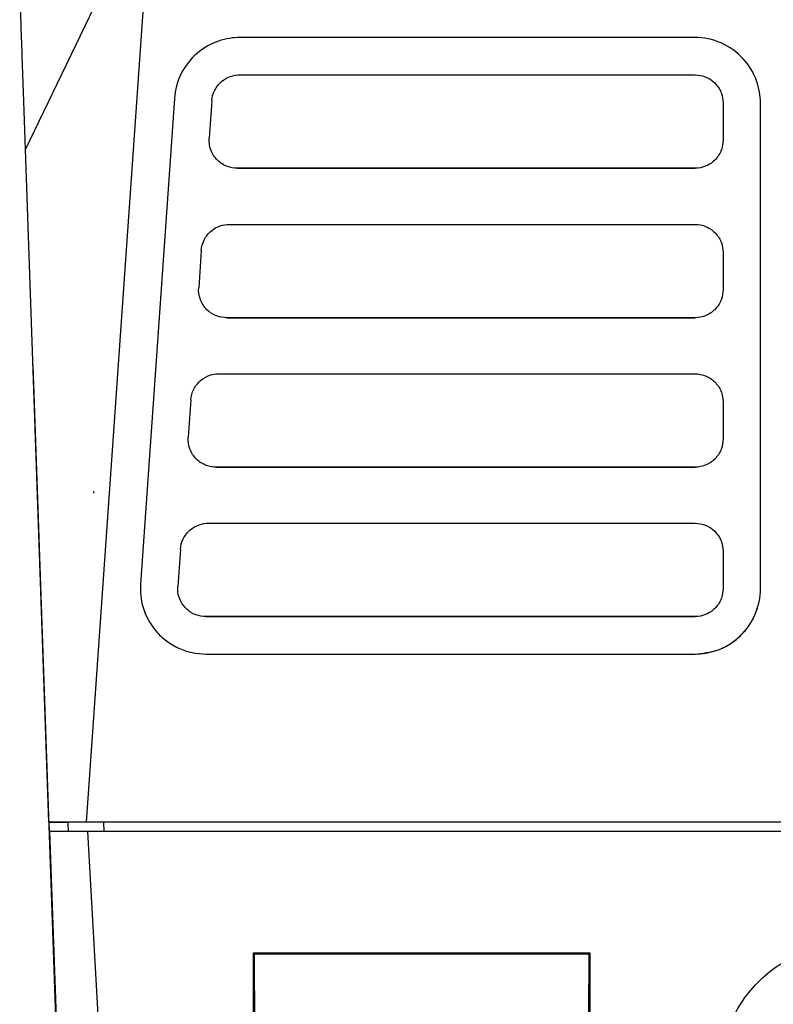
# Model space of a CAD drawing. Header units: millimetres. Extents: x 156812 to 157936, y 112087 to 113571.
# Tile 31 of 204: x 157377 to 157417, y 112425 to 112478. Entities that reach past the tile are written whole.
import ezdxf

# ---------------------------------------------------------------- set-up
doc = ezdxf.new("R2010")
doc.units = ezdxf.units.MM

msp = doc.modelspace()

# ---------------------------------------------------------------- linework, layer by layer
at = {"color": 7, "linetype": 'Continuous', "lineweight": 25}
for p, q in [((157377.427, 112471.12), (157384.181, 112485.12)), ((157380.684, 112435.12), (157384.181, 112485.12)), ((157413.252, 112477.12), (157388.89, 112477.12)), ((157388.89, 112475.12), (157413.252, 112475.12)), ((157385.399, 112473.864), (157383.581, 112447.864)), ((157387.394, 112473.725), (157387.254, 112471.725)), ((157414.752, 112473.62), (157414.752, 112471.62)), ((157416.752, 112447.62), (157416.752, 112473.62)), ((157378.684, 112435.12), (157377.427, 112471.12)), ((157413.252, 112470.12), (157388.75, 112470.12)), ((157388.75, 112470.12), (157388.75, 112470.12)), ((157388.75, 112470.12), (157413.252, 112470.12)), ((157413.252, 112470.12), (157413.252, 112470.12)), ((157388.331, 112467.12), (157413.252, 112467.12)), ((157386.834, 112465.725), (157386.694, 112463.725)), ((157414.752, 112465.62), (157414.752, 112463.62)), ((157413.252, 112462.12), (157388.191, 112462.12)), ((157388.191, 112462.12), (157388.191, 112462.12)), ((157388.191, 112462.12), (157413.252, 112462.12)), ((157413.252, 112462.12), (157413.252, 112462.12)), ((157379.871, 112401.13), (157377.831, 112459.574)), ((157387.771, 112459.12), (157413.252, 112459.12)), ((157386.275, 112457.725), (157386.135, 112455.725)), ((157414.752, 112457.62), (157414.752, 112455.62)), ((157413.252, 112454.12), (157387.631, 112454.12)), ((157387.631, 112454.12), (157387.631, 112454.12)), ((157387.631, 112454.12), (157413.252, 112454.12)), ((157413.252, 112454.12), (157413.252, 112454.12)), ((157381.085, 112452.82), (157381.094, 112452.82)), ((157381.088, 112452.73), (157381.085, 112452.82)), ((157387.212, 112451.12), (157413.252, 112451.12)), ((157385.716, 112449.725), (157385.576, 112447.725)), ((157414.752, 112449.62), (157414.752, 112447.62)), ((157413.252, 112446.12), (157387.072, 112446.12)), ((157387.072, 112446.12), (157387.072, 112446.12)), ((157387.072, 112446.12), (157413.252, 112446.12)), ((157413.252, 112446.12), (157413.252, 112446.12)), ((157387.072, 112444.12), (157413.251, 112444.12)), ((157387.072, 112444.12), (157387.072, 112444.12)), ((157387.072, 112444.12), (157413.252, 112444.12)), ((157413.251, 112444.12), (157413.252, 112444.12)), ((157380.684, 112435.12), (157378.684, 112435.12)), ((157378.684, 112435.12), (157379.719, 112435.12)), ((157378.719, 112434.62), (157378.702, 112435.12)), ((157379.747, 112435.12), (157379.719, 112435.12)), ((157427.113, 112435.12), (157380.684, 112435.12)), ((157381.601, 112435.12), (157381.627, 112434.62)), ((157378.719, 112434.62), (157382.261, 112333.213)), ((157380.743, 112434.62), (157387.13, 112322.62)), ((157427.096, 112434.62), (157380.743, 112434.62)), ((157389.63, 112428.125), (157407.63, 112428.125)), ((157389.63, 112415.134), (157389.63, 112428.125)), ((157389.63, 112428.125), (157389.682, 112428.073)), ((157389.755, 112415.258), (157389.682, 112428.073)), ((157389.682, 112428.073), (157407.579, 112428.073)), ((157407.579, 112428.073), (157407.56, 112424.817)), ((157407.579, 112428.073), (157407.63, 112428.125)), ((157407.63, 112428.125), (157407.63, 112415.134))]:
    msp.add_line(p, q, dxfattribs=at)
at = {"color": 7, "linetype": 'Continuous', "lineweight": 25, "flags": 128}
for points in [[(157381.088, 112452.73), (157381.091, 112452.78), (157381.094, 112452.82)], [(157379.72, 112434.62), (157379.705, 112435.057), (157379.703, 112435.12)]]:
    msp.add_lwpolyline(points, dxfattribs=at)
at = {"color": 7, "linetype": 'Continuous', "lineweight": 25}
for points, knots in [([(157377.427, 112471.12), (157377.419, 112471.354), (157377.403, 112471.823), (157377.379, 112472.513), (157377.355, 112473.193), (157377.332, 112473.862), (157377.309, 112474.521), (157377.286, 112475.17), (157377.264, 112475.809), (157377.242, 112476.437), (157377.22, 112477.054), (157377.199, 112477.662), (157377.178, 112478.259), (157377.158, 112478.845), (157377.137, 112479.422), (157377.124, 112479.797), (157377.118, 112479.985)], [0, 0, 0, 0, 0.071523, 0.143031, 0.214524, 0.286004, 0.357468, 0.428919, 0.500354, 0.571776, 0.643183, 0.714575, 0.785953, 0.857316, 0.928665, 1, 1, 1, 1]), ([(157388.89, 112477.12), (157388.537, 112477.12), (157388.15, 112477.066), (157387.368, 112476.799), (157386.973, 112476.584), (157386.275, 112475.991), (157385.975, 112475.613), (157385.552, 112474.772), (157385.43, 112474.311), (157385.399, 112473.864)], [0, 0, 0, 0, 0.25, 0.25, 0.5, 0.5, 0.75, 0.75, 1, 1, 1, 1]), ([(157416.752, 112473.62), (157416.752, 112473.99), (157416.692, 112474.396), (157416.398, 112475.214), (157416.161, 112475.625), (157415.511, 112476.336), (157415.099, 112476.633), (157414.198, 112477.025), (157413.712, 112477.12), (157413.252, 112477.12)], [0, 0, 0, 0, 0.25, 0.25, 0.5, 0.5, 0.75, 0.75, 1, 1, 1, 1]), ([(157387.394, 112473.725), (157387.407, 112473.916), (157387.459, 112474.114), (157387.641, 112474.474), (157387.77, 112474.636), (157388.069, 112474.89), (157388.238, 112474.982), (157388.573, 112475.097), (157388.739, 112475.12), (157388.89, 112475.12)], [0, 0, 0, 0, 0.25, 0.25, 0.5, 0.5, 0.75, 0.75, 1, 1, 1, 1]), ([(157413.252, 112475.12), (157413.449, 112475.12), (157413.657, 112475.079), (157414.044, 112474.911), (157414.22, 112474.784), (157414.499, 112474.479), (157414.6, 112474.303), (157414.726, 112473.953), (157414.752, 112473.779), (157414.752, 112473.62)], [0, 0, 0, 0, 0.25, 0.25, 0.5, 0.5, 0.75, 0.75, 1, 1, 1, 1]), ([(157388.75, 112470.12), (157388.585, 112470.12), (157388.402, 112470.148), (157388.036, 112470.287), (157387.853, 112470.399), (157387.544, 112470.703), (157387.419, 112470.894), (157387.267, 112471.306), (157387.24, 112471.523), (157387.254, 112471.725)], [0, 0, 0, 0, 0.25, 0.25, 0.5, 0.5, 0.75, 0.75, 1, 1, 1, 1]), ([(157414.752, 112471.62), (157414.752, 112471.462), (157414.726, 112471.287), (157414.6, 112470.937), (157414.499, 112470.761), (157414.22, 112470.456), (157414.044, 112470.329), (157413.657, 112470.161), (157413.449, 112470.12), (157413.252, 112470.12)], [0, 0, 0, 0, 0.25, 0.25, 0.5, 0.5, 0.75, 0.75, 1, 1, 1, 1]), ([(157386.834, 112465.725), (157386.848, 112465.916), (157386.9, 112466.114), (157387.081, 112466.474), (157387.21, 112466.636), (157387.509, 112466.89), (157387.678, 112466.982), (157388.013, 112467.097), (157388.179, 112467.12), (157388.331, 112467.12)], [0, 0, 0, 0, 0.25, 0.25, 0.5, 0.5, 0.75, 0.75, 1, 1, 1, 1]), ([(157413.252, 112467.12), (157413.449, 112467.12), (157413.657, 112467.079), (157414.044, 112466.911), (157414.22, 112466.784), (157414.499, 112466.479), (157414.6, 112466.303), (157414.726, 112465.953), (157414.752, 112465.779), (157414.752, 112465.62)], [0, 0, 0, 0, 0.25, 0.25, 0.5, 0.5, 0.75, 0.75, 1, 1, 1, 1]), ([(157388.191, 112462.12), (157388.025, 112462.12), (157387.843, 112462.148), (157387.476, 112462.287), (157387.293, 112462.399), (157386.984, 112462.703), (157386.86, 112462.894), (157386.708, 112463.306), (157386.68, 112463.523), (157386.694, 112463.725)], [0, 0, 0, 0, 0.25, 0.25, 0.5, 0.5, 0.75, 0.75, 1, 1, 1, 1]), ([(157414.752, 112463.62), (157414.752, 112463.462), (157414.726, 112463.287), (157414.6, 112462.937), (157414.499, 112462.761), (157414.22, 112462.456), (157414.044, 112462.329), (157413.657, 112462.161), (157413.449, 112462.12), (157413.252, 112462.12)], [0, 0, 0, 0, 0.25, 0.25, 0.5, 0.5, 0.75, 0.75, 1, 1, 1, 1]), ([(157386.275, 112457.725), (157386.288, 112457.916), (157386.341, 112458.114), (157386.522, 112458.474), (157386.651, 112458.636), (157386.95, 112458.89), (157387.119, 112458.982), (157387.454, 112459.097), (157387.62, 112459.12), (157387.771, 112459.12)], [0, 0, 0, 0, 0.25, 0.25, 0.5, 0.5, 0.75, 0.75, 1, 1, 1, 1]), ([(157413.252, 112459.12), (157413.449, 112459.12), (157413.657, 112459.079), (157414.044, 112458.911), (157414.22, 112458.784), (157414.499, 112458.479), (157414.6, 112458.303), (157414.726, 112457.953), (157414.752, 112457.779), (157414.752, 112457.62)], [0, 0, 0, 0, 0.25, 0.25, 0.5, 0.5, 0.75, 0.75, 1, 1, 1, 1]), ([(157387.631, 112454.12), (157387.466, 112454.12), (157387.283, 112454.148), (157386.917, 112454.287), (157386.734, 112454.399), (157386.425, 112454.703), (157386.3, 112454.894), (157386.148, 112455.306), (157386.121, 112455.523), (157386.135, 112455.725)], [0, 0, 0, 0, 0.25, 0.25, 0.5, 0.5, 0.75, 0.75, 1, 1, 1, 1]), ([(157414.752, 112455.62), (157414.752, 112455.462), (157414.726, 112455.287), (157414.6, 112454.937), (157414.499, 112454.761), (157414.22, 112454.456), (157414.044, 112454.329), (157413.657, 112454.161), (157413.449, 112454.12), (157413.252, 112454.12)], [0, 0, 0, 0, 0.25, 0.25, 0.5, 0.5, 0.75, 0.75, 1, 1, 1, 1]), ([(157385.716, 112449.725), (157385.729, 112449.916), (157385.781, 112450.114), (157385.963, 112450.474), (157386.091, 112450.636), (157386.39, 112450.89), (157386.559, 112450.982), (157386.895, 112451.097), (157387.06, 112451.12), (157387.212, 112451.12)], [0, 0, 0, 0, 0.25, 0.25, 0.5, 0.5, 0.75, 0.75, 1, 1, 1, 1]), ([(157413.252, 112451.12), (157413.449, 112451.12), (157413.657, 112451.079), (157414.044, 112450.911), (157414.22, 112450.784), (157414.499, 112450.479), (157414.6, 112450.303), (157414.726, 112449.953), (157414.752, 112449.779), (157414.752, 112449.62)], [0, 0, 0, 0, 0.25, 0.25, 0.5, 0.5, 0.75, 0.75, 1, 1, 1, 1]), ([(157383.581, 112447.864), (157383.554, 112447.479), (157383.589, 112447.049), (157383.852, 112446.174), (157384.083, 112445.73), (157384.576, 112445.153), (157384.764, 112444.976), (157385.176, 112444.667), (157385.399, 112444.535), (157386.099, 112444.219), (157386.601, 112444.12), (157387.072, 112444.12)], [0, 0, 0, 0, 0.25, 0.25, 0.5, 0.5, 0.625, 0.625, 0.75, 0.75, 1, 1, 1, 1]), ([(157387.072, 112446.12), (157386.906, 112446.12), (157386.724, 112446.148), (157386.357, 112446.287), (157386.175, 112446.399), (157385.866, 112446.703), (157385.741, 112446.894), (157385.589, 112447.306), (157385.562, 112447.523), (157385.576, 112447.725)], [0, 0, 0, 0, 0.25, 0.25, 0.5, 0.5, 0.75, 0.75, 1, 1, 1, 1]), ([(157413.251, 112444.12), (157413.621, 112444.12), (157414.027, 112444.179), (157414.846, 112444.474), (157415.257, 112444.711), (157415.968, 112445.361), (157416.265, 112445.773), (157416.657, 112446.674), (157416.752, 112447.16), (157416.752, 112447.62)], [0, 0, 0, 0, 0.25, 0.25, 0.5, 0.5, 0.75, 0.75, 1, 1, 1, 1]), ([(157414.752, 112447.62), (157414.752, 112447.462), (157414.726, 112447.287), (157414.6, 112446.937), (157414.499, 112446.761), (157414.22, 112446.456), (157414.044, 112446.329), (157413.657, 112446.161), (157413.449, 112446.12), (157413.252, 112446.12)], [0, 0, 0, 0, 0.25, 0.25, 0.5, 0.5, 0.75, 0.75, 1, 1, 1, 1]), ([(157413.252, 112444.12), (157413.655, 112444.161), (157414.517, 112444.248), (157415.49, 112444.859), (157416.116, 112445.57), (157416.455, 112446.137), (157416.564, 112446.531), (157416.608, 112446.687)], [0, 0, 0, 0, 0.265608, 0.568693, 0.729879, 0.892723, 1, 1, 1, 1]), ([(157414.597, 112421.864), (157414.611, 112422.269), (157414.661, 112422.688), (157414.845, 112423.531), (157414.979, 112423.957), (157415.335, 112424.789), (157415.557, 112425.197), (157416.085, 112425.966), (157416.391, 112426.328), (157417.069, 112426.983), (157417.441, 112427.276), (157418.229, 112427.777), (157418.644, 112427.985), (157419.488, 112428.312), (157419.918, 112428.431), (157420.768, 112428.585), (157421.187, 112428.62), (157421.593, 112428.62)], [0, 0, 0, 0, 0.125, 0.125, 0.25, 0.25, 0.375, 0.375, 0.5, 0.5, 0.625, 0.625, 0.75, 0.75, 0.875, 0.875, 1, 1, 1, 1])]:
    msp.add_open_spline(points, degree=3, knots=knots, dxfattribs=at)
for points in [[(157381.088, 112452.73), (157381.087, 112452.76), (157381.086, 112452.79), (157381.085, 112452.82)], [(157380.744, 112434.62), (157380.067, 112434.62), (157379.393, 112434.62), (157378.72, 112434.62)], [(157378.925, 112428.72), (157380.156, 112393.353), (157381.401, 112357.987), (157382.628, 112322.62)]]:
    msp.add_open_spline(points, degree=3, dxfattribs=at)

doc.saveas('drawing.dxf')
